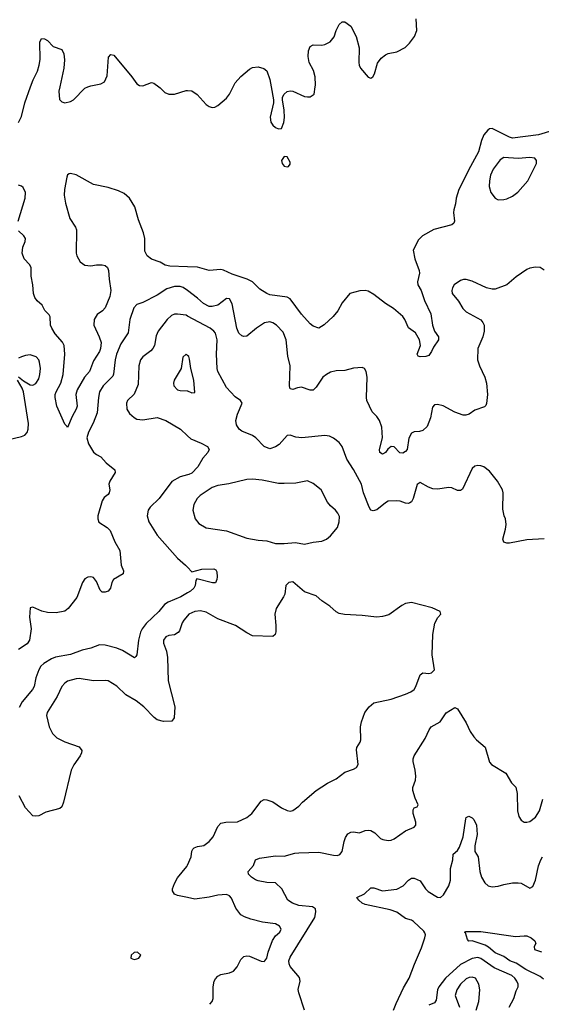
# Model space of a CAD drawing. Header units: inches. Extents: x 2134017 to 2292458, y 756222 to 916513.
# Tile 229 of 256: x 2198838 to 2202450, y 853650 to 860465. Entities that reach past the tile are written whole.
import ezdxf

# ---------------------------------------------------------------- set-up
doc = ezdxf.new("R2010")
doc.units = ezdxf.units.IN
doc.header["$MEASUREMENT"] = 0
for name, color, linetype in [('C1895', 7, 'Continuous'), ('C1896', 7, 'Continuous'), ('C2805', 7, 'Continuous'), ('C2806', 7, 'Continuous')]:
    doc.layers.add(name, color=color, linetype=linetype)

msp = doc.modelspace()

# ---------------------------------------------------------------- linework, layer by layer
at = {"layer": 'C1895', "color": 5}
for points, elevation in [([(2198830, 859754), (2198850, 859794), (2198872.8, 859890), (2198914.1, 860000)], 220), ([(2199115.2, 860000), (2199108.7, 859970), (2199112.7, 859912.7), (2199130, 859896.3), (2199150.6, 859890.6), (2199190, 859898.4), (2199210, 859910.5), (2199290, 859992.2), (2199311.1, 860000)], 220), ([(2199801.8, 860000), (2199810, 859994), (2199842, 859962), (2199870.3, 859950.3), (2199910, 859949.1), (2199990, 859974.9), (2200000, 859974.3)], 220), ([(2200000, 858754.7), (2199878.3, 858758.3), (2199846.4, 858766.4), (2199810, 858786.3), (2199750, 858807.6), (2199720.7, 858830), (2199704, 858864), (2199704.7, 858950), (2199696.4, 858990), (2199660.3, 859080.3), (2199635.1, 859170), (2199599.2, 859230), (2199561.3, 859261.3), (2199521.2, 859281.2), (2199450, 859303.8), (2199350, 859323.8), (2199230, 859390.6), (2199190, 859401.5), (2199181.7, 859398.3), (2199170, 859391.3), (2199165.4, 859374.6), (2199148.8, 859290), (2199145.5, 859250), (2199154.9, 859194.9), (2199184.4, 859090), (2199223.7, 859030), (2199231.1, 859011.1), (2199229.4, 858850), (2199234.4, 858830), (2199256.5, 858790), (2199290, 858766.6), (2199330, 858761.3), (2199370, 858768.3), (2199409.2, 858769.2), (2199430, 858763.1), (2199445.3, 858750), (2199453.6, 858730), (2199456.8, 858670), (2199470.2, 858589.8), (2199461.5, 858550), (2199429.2, 858470.8), (2199410.4, 858450), (2199374.6, 858425.4), (2199353.6, 858390), (2199351.4, 858350), (2199389, 858270), (2199401.3, 858230), (2199397.8, 858190), (2199390, 858167.8), (2199350, 858103.6), (2199320.8, 858030), (2199287.9, 857990), (2199236.3, 857903.7), (2199226.3, 857870), (2199235, 857790), (2199230.2, 857770), (2199202.1, 857717.9), (2199170, 857642), (2199167.8, 857650), (2199150, 857665.1), (2199095.1, 857790), (2199083.5, 857850), (2199083.5, 857870), (2199089.8, 857890), (2199123.7, 857950), (2199139.1, 858010), (2199151.4, 858150), (2199145.6, 858210), (2199133.6, 858233.6), (2199083, 858290), (2199060.3, 858330), (2199052, 858350), (2199049.6, 858409.6), (2199042.9, 858422.9), (2199012.1, 858452.1), (2198993.2, 858490), (2198958.7, 858518.7), (2198943.1, 858543.1), (2198934.7, 858570), (2198929.7, 858630), (2198916.8, 858690), (2198918, 858750), (2198905.8, 858770), (2198869.8, 858810), (2198854.3, 858850), (2198860.9, 858890), (2198876.2, 858930), (2198877.6, 858950), (2198866, 858970), (2198830, 859004.4)], 220), ([(2198828.7, 859070), (2198876.5, 859230), (2198877.3, 859270), (2198863.2, 859303.2), (2198850, 859313.5), (2198830, 859319.8)], 220), ([(2200000, 858590), (2199970, 858612), (2199950, 858617.4), (2199910, 858617.3), (2199857, 858603), (2199790, 858559.3), (2199690, 858508.3), (2199650, 858493.7), (2199627.9, 858470), (2199600.8, 858390), (2199590, 858298), (2199537.6, 858222.4), (2199509.2, 858150.8), (2199499.5, 858110), (2199488.7, 858011.3), (2199483.1, 857996.9), (2199416, 857930), (2199391, 857890), (2199382.7, 857850), (2199375.1, 857744.9), (2199347.6, 857672.4), (2199314, 857610), (2199303.2, 857570), (2199314.2, 857530), (2199350, 857472), (2199370, 857454.9), (2199399.7, 857439.7), (2199436.9, 857396.9), (2199498, 857350), (2199498.8, 857330), (2199461.3, 857270), (2199455.8, 857250), (2199462, 857210), (2199457.3, 857190), (2199450, 857179), (2199422, 857158), (2199410, 857135.3), (2199379.5, 857030), (2199379.5, 857010), (2199386.8, 856986.8), (2199443, 856950), (2199463.8, 856930), (2199498, 856850), (2199530.4, 856790), (2199540.4, 856690), (2199558, 856650), (2199555.5, 856630), (2199487.7, 856590), (2199475.5, 856570), (2199467.3, 856530), (2199450.3, 856509.7), (2199430, 856503.7), (2199410, 856502.7), (2199395.6, 856515.6), (2199370, 856576), (2199350, 856603.7), (2199330, 856609.6), (2199310, 856607.3), (2199290, 856595.6), (2199272.2, 856570), (2199234.4, 856465.6), (2199174.9, 856390), (2199150, 856371.6), (2199090, 856360.7), (2199030, 856362.4), (2198991.3, 856371.3), (2198930, 856399.3), (2198910, 856395.3), (2198905.2, 856330), (2198918.6, 856250), (2198905.2, 856170), (2198890, 856144.4), (2198830, 856106)], 240), ([(2200000, 858414), (2199990, 858419.4), (2199930, 858427.9), (2199910, 858426.6), (2199890, 858418.7), (2199858.5, 858390), (2199798, 858310), (2199783.5, 858276.5), (2199771.4, 858210), (2199760.2, 858190), (2199746.2, 858173.8), (2199690, 858131.1), (2199674.9, 858110), (2199663.6, 858070), (2199659.5, 857940.5), (2199630, 857874), (2199584.6, 857830), (2199578.5, 857810), (2199580.2, 857770), (2199598.9, 857738.9), (2199630, 857712), (2199650, 857701.1), (2199690, 857695.6), (2199790, 857711), (2199850, 857690.2), (2199950.4, 857630), (2200000, 857585.4)], 260), ([(2198830, 857993.4), (2198865, 857965), (2198910, 857938.9), (2198930, 857935.5), (2198950, 857946.5), (2198970, 857980.4), (2198978.4, 858010), (2198982.8, 858050), (2198975.6, 858095.6), (2198970, 858111.6), (2198951.4, 858131.4), (2198910, 858144.5), (2198878, 858142), (2198850, 858132.6), (2198830, 858122.6)], 240), ([(2200000, 858141.6), (2199990, 858149.2), (2199968.7, 858130), (2199955.8, 858050), (2199908.8, 857970), (2199903.7, 857950), (2199904.9, 857930), (2199930, 857904.2), (2199950, 857898.9), (2199997.3, 857897.3), (2200000, 857896.1)], 280), ([(2198744.1, 857555.9), (2198850, 857579.3), (2198873.3, 857590), (2198890, 857607.5), (2198898, 857630), (2198898.3, 857670), (2198864.2, 857890), (2198855.4, 857915.4), (2198823.9, 857970)], 240), ([(2200000, 857314.3), (2199950, 857301.5), (2199891.2, 857268.8), (2199804.9, 857150), (2199740.4, 857090), (2199728.5, 857070), (2199721.1, 857030), (2199731.7, 856990), (2199790, 856898), (2199930, 856737.1), (2199987.3, 856690), (2200000, 856676)], 260), ([(2200000, 856497.1), (2199954.9, 856470), (2199866.4, 856433.6), (2199841.5, 856418.5), (2199801.5, 856370), (2199713.2, 856286.8), (2199685, 856250), (2199673.9, 856226.1), (2199661.5, 856170), (2199650, 856069), (2199643.4, 856056.6), (2199632, 856048), (2199550, 856098.4), (2199510, 856114.6), (2199430, 856135.3), (2199390, 856139.2), (2199330, 856114.5), (2199270, 856100.7), (2199190, 856072), (2199086.6, 856053.4), (2199057.8, 856042.2), (2199004.4, 856010), (2198983.6, 855990), (2198970, 855964.5), (2198950.2, 855910), (2198937.6, 855850), (2198928, 855830), (2198856.1, 855743.9), (2198834.5, 855705.5)], 260), ([(2200000, 856338.5), (2199974.3, 856310), (2199962.7, 856290), (2199945.1, 856234.9), (2199936.5, 856223.5), (2199910, 856208), (2199870, 856202.4), (2199850, 856193.6), (2199834.4, 856170), (2199834, 856150), (2199853.5, 856093.5), (2199860.7, 856050), (2199866.5, 855890), (2199911.8, 855708.2), (2199907.7, 855632.3), (2199891, 855609), (2199833, 855607), (2199790, 855619.7), (2199770, 855634.7), (2199698.7, 855710), (2199644.2, 855750), (2199572.8, 855792.8), (2199510, 855851), (2199450, 855888.4), (2199430, 855892.1), (2199350.3, 855889.7), (2199250, 855905.1), (2199230, 855903.9), (2199170, 855885.7), (2199150, 855872.8), (2199128.9, 855850), (2199098.3, 855781.7), (2199028.8, 855670), (2199024.6, 855650), (2199043.1, 855570), (2199065.1, 855525.1), (2199095.1, 855495.1), (2199150, 855466.5), (2199250, 855433), (2199267.7, 855407.7), (2199266, 855390), (2199256.4, 855370), (2199213, 855307), (2199193.6, 855270), (2199141.8, 855050), (2199130, 855017), (2199115.2, 855004.8), (2199019.6, 854980.4), (2198970, 854955.6), (2198950, 854951.8), (2198930, 854954.5), (2198879.5, 855010), (2198833.5, 855093.5)], 280), ([(2200000, 854388.2), (2199930, 854402.9), (2199910, 854413.2), (2199895.1, 854435.1), (2199895.6, 854450), (2199910, 854487.3), (2199930, 854525.5), (2199995.8, 854604.2), (2200000, 854613.6)], 280)]:
    msp.add_lwpolyline(points, dxfattribs=dict(at, elevation=elevation))
at = {"layer": 'C1895', "color": 5, "elevation": 320}
msp.add_lwpolyline([(2199654, 854010), (2199630, 854009.4), (2199608.9, 853990), (2199608.7, 853970), (2199630, 853959.3), (2199650, 853963.8), (2199664, 853970), (2199676, 853990)], close=True, dxfattribs=at)
at = {"layer": 'C1896', "color": 5, "elevation": 220}
for points in [[(2198914.1, 860000), (2198932, 860048), (2198961.7, 860110), (2198973.7, 860150), (2198980.4, 860190), (2198978, 860310), (2198990, 860334.8), (2199010, 860333.4), (2199030, 860320.5), (2199070, 860280.5), (2199130, 860259.1), (2199144.9, 860230), (2199147.4, 860187.4), (2199143.6, 860130), (2199115.2, 860000)], [(2199311.1, 860000), (2199330, 860007), (2199399.7, 860020.3), (2199425.1, 860034.9), (2199443.3, 860076.7), (2199453.8, 860206.2), (2199470, 860224.9), (2199490, 860219.3), (2199615.3, 860070), (2199650, 860020.5), (2199668.7, 860008.7), (2199690, 860008.4), (2199750, 860030.4), (2199766.2, 860026.2), (2199801.8, 860000)]]:
    msp.add_lwpolyline(points, dxfattribs=at)
at = {"layer": 'C2805', "color": 5}
for points, elevation in [([(2200000, 859974.3), (2200030, 859972.4), (2200067.7, 859947.7), (2200130, 859879.1), (2200150, 859864), (2200170, 859857.3), (2200190, 859860.7), (2200210, 859870.7), (2200270, 859921.6), (2200291.1, 859950), (2200315.9, 860000)], 220), ([(2200579.1, 860000), (2200594.9, 859910), (2200594.4, 859890), (2200572.4, 859790), (2200576.4, 859756.4), (2200590, 859734.8), (2200610, 859718.8), (2200630, 859710.8), (2200650, 859711.3), (2200666, 859754), (2200671.9, 859788.1), (2200670, 859838), (2200656.9, 859910), (2200658.4, 859930), (2200670, 859950.8), (2200690, 859967.7), (2200710, 859972.4), (2200730, 859970.4), (2200810, 859934.6), (2200830, 859930.3), (2200850, 859930.4), (2200876.3, 859950), (2200884.7, 860000)], 220), ([(2202530, 859699.3), (2202430, 859668.5), (2202250, 859645.6), (2202230, 859651.3), (2202110, 859711.3), (2202090, 859708.7), (2202078.8, 859701.2), (2202051.5, 859668.5), (2202035.9, 859630), (2202014.3, 859550), (2201958.9, 859450), (2201879.2, 859290), (2201860.7, 859230), (2201856.2, 859190), (2201844.9, 859150), (2201842.4, 859130), (2201849.1, 859070.9), (2201843.6, 859056.4), (2201830, 859045.3), (2201706.1, 859013.9), (2201627.3, 858970), (2201599.2, 858940.8), (2201563.1, 858870), (2201574, 858810), (2201604, 858730), (2201606.3, 858710), (2201591.6, 858650), (2201594.6, 858630), (2201616.9, 858590), (2201641, 858521), (2201684.2, 858430), (2201696.5, 858350), (2201709.1, 858310), (2201738.4, 858270), (2201738.4, 858250), (2201702.6, 858197.4), (2201690, 858169.4), (2201670, 858142), (2201650, 858134.5), (2201610, 858132.3), (2201596.5, 858136.5), (2201589.6, 858150), (2201613.3, 858210), (2201606.6, 858250), (2201578.7, 858298.7), (2201530, 858332.3), (2201504.8, 858390), (2201490.7, 858410.7), (2201426.2, 858466.2), (2201370, 858499.8), (2201290, 858562.4), (2201250, 858586.2), (2201230, 858591.7), (2201192.4, 858587.6), (2201122.8, 858570), (2201070, 858505.2), (2201040.5, 858450), (2201008.8, 858411.2), (2200946.9, 858353.1), (2200910, 858329.5), (2200870, 858342.9), (2200850, 858359.5), (2200790, 858426), (2200710, 858533), (2200690, 858544), (2200570, 858561.7), (2200550, 858569.7), (2200500.3, 858600.3), (2200449.8, 858649.8), (2200412.3, 858670), (2200310, 858703.5), (2200250, 858732), (2200230, 858735.3), (2200150, 858729), (2200070, 858752.7), (2200000, 858754.7)], 220), ([(2202470, 858732), (2202442, 858750), (2202408.8, 858751.2), (2202370, 858744.2), (2202350, 858735.1), (2202275.3, 858684.7), (2202210, 858629.6), (2202130, 858600.7), (2202110, 858599.6), (2202070.6, 858609.4), (2201970, 858656.3), (2201930, 858668), (2201910, 858667.8), (2201890, 858660.5), (2201846.7, 858630), (2201833.7, 858610), (2201829, 858591), (2201833.4, 858570), (2201876.4, 858516.4), (2201907.3, 858467.3), (2201930, 858443.1), (2202030, 858387.2), (2202044.9, 858370), (2202053.4, 858350), (2202053.8, 858310), (2202044.4, 858270), (2202010.4, 858190), (2202008, 858110), (2202020.5, 858070), (2202059.5, 857990), (2202070.3, 857950), (2202076.4, 857870), (2202070, 857808), (2202065.8, 857794.2), (2202055.3, 857784.7), (2201990, 857762.9), (2201950, 857735.6), (2201927.9, 857727.9), (2201908.2, 857728.2), (2201850, 857749.4), (2201770, 857792), (2201730, 857802.7), (2201710, 857799), (2201697.3, 857782.7), (2201683, 857710), (2201658.8, 857650), (2201630, 857620.9), (2201605.8, 857614.2), (2201570, 857612.3), (2201550, 857602.7), (2201531.8, 857568.2), (2201521.1, 857490), (2201510, 857475.6), (2201490, 857464), (2201470, 857467.6), (2201430, 857509.7), (2201410, 857511), (2201387.1, 857492.9), (2201370, 857469.8), (2201350, 857457.7), (2201331.6, 857470), (2201330, 857491), (2201349, 857570), (2201344.9, 857644.9), (2201329.5, 857690), (2201310, 857719.3), (2201279.3, 857750), (2201242, 857830), (2201238.4, 857850), (2201243.5, 857990), (2201236.9, 858030), (2201226, 858050), (2201210, 858058.7), (2201150, 858053.8), (2201090, 858037.4), (2201030, 858035.1), (2200990, 858025.1), (2200961.3, 858010), (2200936, 857990), (2200890, 857922.7), (2200870, 857902), (2200850, 857900.7), (2200790, 857921.3), (2200762.3, 857917.7), (2200730, 857906), (2200710, 857909.4), (2200705.1, 857930), (2200709.8, 858070), (2200695.1, 858135.1), (2200684.1, 858250), (2200661.4, 858301.4), (2200615.4, 858350), (2200590, 858366.6), (2200570, 858372.9), (2200534.1, 858365.9), (2200477.4, 858330), (2200410, 858275.1), (2200390, 858271.6), (2200376.1, 858276.1), (2200355.9, 858295.9), (2200341.2, 858330), (2200310, 858499.3), (2200290, 858533), (2200270, 858535.8), (2200210, 858488.8), (2200170, 858478.9), (2200150, 858480.3), (2200110, 858500.8), (2200070, 858538.7), (2200000, 858590)], 240), ([(2202470, 856872.7), (2202350, 856864.5), (2202230, 856841.3), (2202210, 856842), (2202189.6, 856849.6), (2202182, 856870), (2202201.7, 856938.3), (2202205.6, 856970), (2202200.7, 857010), (2202191.3, 857031.3), (2202183.3, 857076.7), (2202185.1, 857190), (2202180.7, 857210), (2202145.6, 857270), (2202090, 857339.5), (2202051, 857371), (2202030, 857376.2), (2202010, 857378.4), (2201990, 857374), (2201970, 857359.3), (2201904.1, 857215.9), (2201890, 857206), (2201870, 857207), (2201830, 857224.2), (2201810, 857226.3), (2201730, 857214.8), (2201698, 857218), (2201668.6, 857228.6), (2201610, 857261.2), (2201590, 857248.7), (2201562.7, 857150), (2201551.1, 857128.9), (2201539, 857121), (2201530, 857116.9), (2201510, 857118.3), (2201472.5, 857132.5), (2201444.2, 857135.8), (2201390, 857132.8), (2201370, 857122), (2201310, 857071.6), (2201284.6, 857064.6), (2201270, 857069.6), (2201256.9, 857090), (2201218.8, 857190), (2201204.8, 857250), (2201150, 857352), (2201104.2, 857424.2), (2201071.1, 857510), (2201050, 857538.9), (2201010, 857569.7), (2200982, 857582), (2200950, 857586.9), (2200791, 857571), (2200750, 857575.1), (2200710, 857589.6), (2200690, 857587.3), (2200634.6, 857525.4), (2200610, 857508.6), (2200570, 857495.6), (2200529.9, 857509.9), (2200473.3, 857570), (2200450, 857587.1), (2200376, 857616), (2200357.3, 857630), (2200340, 857660), (2200335.3, 857690), (2200346.2, 857733.8), (2200379.5, 857810), (2200366.6, 857830), (2200330, 857854), (2200270, 857919.7), (2200211.1, 858030), (2200206, 858050), (2200200.2, 858150), (2200204.4, 858250), (2200194.3, 858294.3), (2200183.1, 858310), (2200156.9, 858330), (2200000, 858414)], 260), ([(2200000, 857896.1), (2200030, 857882.8), (2200050, 857884.7), (2200043.1, 857970), (2200022.3, 858050), (2200014.9, 858114.9), (2200010, 858134), (2200000, 858141.6)], 280), ([(2200000, 857585.4), (2200023.9, 857563.9), (2200094.3, 857534.3), (2200138.8, 857510), (2200150.5, 857490.5), (2200140.5, 857470), (2200105.3, 857430), (2200071.7, 857370), (2200030, 857326.9), (2200010, 857316.9), (2200000, 857314.3)], 260), ([(2200000, 856676), (2200030, 856642.8), (2200098.2, 856661.8), (2200183.4, 856663.4), (2200196.9, 856656.9), (2200203.1, 856643.1), (2200204.9, 856610), (2200203.8, 856590), (2200193.8, 856566.2), (2200173.4, 856566.6), (2200065.5, 856594.5), (2200056.7, 856583.3), (2200052.9, 856550), (2200043.2, 856530), (2200021.5, 856510), (2200000, 856497.1)], 260), ([(2200000, 854613.6), (2200025.1, 854670), (2200029.7, 854710), (2200036.8, 854723.2), (2200047, 854733), (2200070, 854742.3), (2200112.7, 854750), (2200150, 854777.1), (2200178.7, 854810), (2200210, 854880.7), (2200230, 854903), (2200266, 854910), (2200346.5, 854913.5), (2200410, 854943.1), (2200446.3, 854970), (2200510, 855056.3), (2200530, 855068), (2200550, 855066), (2200590, 855052.4), (2200650.7, 855010), (2200690, 854990.4), (2200710, 854986), (2200729.6, 854990.4), (2200770, 855021.6), (2200796.2, 855050), (2200890, 855130.3), (2200970, 855181.7), (2201028.9, 855211.1), (2201090, 855255.8), (2201150, 855277.1), (2201169.3, 855290), (2201180.7, 855310), (2201169.7, 855410.3), (2201173, 855427), (2201194.9, 855465.1), (2201199.1, 855480.9), (2201198.7, 855570), (2201204.2, 855604.2), (2201228.3, 855670), (2201256.9, 855710), (2201290, 855737.4), (2201410, 855762.3), (2201510, 855796.1), (2201546.8, 855813.2), (2201568.2, 855830), (2201581.7, 855850), (2201610, 855930.8), (2201630, 855944.9), (2201670, 855939.3), (2201690, 855943.8), (2201710, 855966), (2201694.5, 856070), (2201698.3, 856210), (2201712.5, 856287.5), (2201733.3, 856326.7), (2201753.2, 856350), (2201748.7, 856370), (2201694.5, 856394.5), (2201550, 856432.3), (2201510, 856424.5), (2201482.8, 856410), (2201393.3, 856346.7), (2201350, 856334), (2201309.7, 856329.7), (2201210, 856341.3), (2201087.9, 856347.9), (2201050, 856356.2), (2201030, 856367), (2200984.9, 856404.9), (2200930, 856442), (2200890, 856478.4), (2200810, 856506), (2200730, 856575.3), (2200702, 856570), (2200681, 856550), (2200673, 856490), (2200665.3, 856470), (2200614, 856390), (2200604.6, 856350), (2200612.6, 856272.6), (2200611, 856229), (2200607, 856210), (2200590, 856195.4), (2200450, 856200.5), (2200410, 856220.3), (2200332.3, 856272.3), (2200210, 856318.4), (2200130, 856364.8), (2200090, 856373.3), (2200050, 856368.7), (2200010.2, 856349.8), (2200000, 856338.5)], 280), ([(2200809, 853609), (2200769.7, 853730), (2200766.5, 853753.5), (2200779.3, 853810), (2200776.5, 853836.5), (2200710, 853912.7), (2200703.1, 853930), (2200702.3, 853950), (2200710, 853977.1), (2200882, 854250), (2200888.2, 854290), (2200887.3, 854310), (2200864.8, 854324.8), (2200770, 854335), (2200727.1, 854350), (2200694, 854370), (2200652.5, 854450), (2200610, 854489.8), (2200550, 854493.8), (2200490, 854504.2), (2200470, 854511.2), (2200444.2, 854530), (2200421.6, 854550), (2200419.6, 854570), (2200457.4, 854610), (2200471.1, 854648.9), (2200498, 854662), (2200610, 854676.6), (2200670, 854675.8), (2200744, 854696), (2200770, 854698.5), (2200910, 854702), (2201010, 854681.7), (2201038.9, 854681.1), (2201053.5, 854686.5), (2201070, 854707.3), (2201083.8, 854776.2), (2201094.6, 854805.4), (2201110, 854830.5), (2201130, 854840.4), (2201150, 854843.1), (2201190, 854835.8), (2201230, 854852), (2201250, 854855.3), (2201270, 854852.2), (2201296.5, 854836.5), (2201337.1, 854797.1), (2201352, 854790), (2201390, 854784.4), (2201410, 854786.7), (2201430, 854796.5), (2201509, 854851), (2201570, 854875.8), (2201581.1, 854890), (2201580.4, 854910), (2201561.5, 854970), (2201563, 854997), (2201569.6, 855010.4), (2201590, 855018), (2201597.2, 855030), (2201576.3, 855076.3), (2201560.7, 855130), (2201560.7, 855150), (2201577.7, 855202.3), (2201581.6, 855230), (2201576.9, 855270), (2201561.6, 855330), (2201561.6, 855350), (2201569.6, 855370), (2201645.6, 855490), (2201672, 855550), (2201686.6, 855570), (2201750, 855604.9), (2201790, 855667.3), (2201850, 855704.7), (2201870, 855696), (2201930, 855598.3), (2201958.1, 855538.1), (2201982.4, 855502.4), (2202000.4, 855480.4), (2202061.3, 855430), (2202090, 855324.9), (2202104.9, 855310), (2202204.9, 855250), (2202242.6, 855182.6), (2202272.1, 855152.1), (2202283.1, 855110), (2202285.3, 854990), (2202294.9, 854950), (2202310, 854924), (2202330, 854910.6), (2202350, 854910.4), (2202370, 854916.4), (2202410, 854946.4), (2202436.9, 854990), (2202461.1, 855070)], 260), ([(2201426.4, 853610), (2201443.8, 853656.2), (2201495.4, 853764.6), (2201534.5, 853830), (2201571.1, 853928.9), (2201619.8, 854040.2), (2201643.7, 854110), (2201647, 854130), (2201644, 854144), (2201636.7, 854156.7), (2201563.7, 854223.7), (2201550, 854232.1), (2201510, 854243.7), (2201450, 854288.7), (2201403.3, 854303.3), (2201230, 854340.3), (2201208.2, 854350), (2201185.1, 854370), (2201173.2, 854390), (2201224.4, 854415.6), (2201270, 854455.8), (2201290, 854455.6), (2201350, 854434.9), (2201450, 854446.4), (2201494, 854470), (2201530, 854510.4), (2201550, 854522.4), (2201570, 854523.1), (2201610, 854505.5), (2201647.4, 854450), (2201667, 854430), (2201730, 854392), (2201750.7, 854389.3), (2201772.5, 854407.5), (2201809.8, 854470), (2201820.4, 854510), (2201821.7, 854590), (2201837.7, 854650), (2201839.5, 854690), (2201870, 854714), (2201883.2, 854736.8), (2201907.4, 854810), (2201926.5, 854933.5), (2201930, 854942.8), (2201947.2, 854952.8), (2201970, 854941.6), (2201981.6, 854930), (2202000.3, 854890), (2202005.5, 854825.5), (2201990, 854748), (2201988.4, 854708.4), (2202011.5, 854671.5), (2202023.2, 854570), (2202035.2, 854530), (2202058, 854490), (2202082, 854470), (2202110, 854462.6), (2202150, 854467), (2202190, 854479.5), (2202249.7, 854490.3), (2202290.4, 854490.4), (2202310, 854487.7), (2202370, 854454.8), (2202390, 854466), (2202409.7, 854510.3), (2202431, 854609), (2202446, 854650), (2202458.4, 854670)], 240), ([(2200153.7, 853650), (2200170.5, 853669.5), (2200177.8, 853690), (2200177.3, 853770), (2200184.8, 853810), (2200193.3, 853826.7), (2200210, 853845.3), (2200230, 853856), (2200291.9, 853868.1), (2200319.6, 853880.4), (2200343.1, 853910), (2200370, 853960.4), (2200390, 853981.1), (2200410, 853985.2), (2200430, 853982.7), (2200510, 853948.7), (2200530, 853946), (2200536, 853950), (2200549.7, 853970.3), (2200558, 854010), (2200587.5, 854092.5), (2200610, 854124.9), (2200639, 854150), (2200649, 854170), (2200637.2, 854190), (2200610, 854206), (2200518.9, 854218.9), (2200438.6, 854238.6), (2200394.8, 854254.8), (2200370, 854269.2), (2200335.6, 854315.6), (2200304, 854384), (2200290, 854400.9), (2200270, 854409.5), (2200210, 854406), (2200149, 854391), (2200050, 854377.7), (2200000, 854388.2)], 280), ([(2202464.3, 853824.3), (2202442.3, 853842.3), (2202342.4, 853890), (2202274.4, 853934.4), (2202231.3, 853950), (2202190, 853979.8), (2202130, 854006), (2202084.8, 854044.8), (2202059.8, 854059.8), (2201970.3, 854089.7), (2201947.3, 854087.3), (2201937.5, 854097.5), (2201924.7, 854144.7), (2201918, 854150), (2201927, 854153), (2202030, 854154.9), (2202270, 854118.4), (2202330, 854124.9), (2202350, 854123), (2202378.8, 854110), (2202404.9, 854090), (2202410.6, 854070), (2202400.5, 854050), (2202403, 854030), (2202450, 854013.4)], 220), ([(2202226.2, 853630), (2202259.3, 853690), (2202275.7, 853744.3), (2202288.2, 853770), (2202289.7, 853790), (2202281, 853810), (2202267.3, 853830), (2202244.4, 853850), (2202122, 853902), (2202030, 853966.6), (2202010, 853973.1), (2201970, 853967.9), (2201890, 853925.1), (2201786.1, 853830), (2201740.4, 853770), (2201730.1, 853750), (2201720.5, 853679.5), (2201710, 853660.3), (2201670, 853644.1)], 240), ([(2201997.6, 853610), (2202016.3, 853670), (2202023.6, 853750), (2202016.2, 853790), (2201993.3, 853830), (2201970, 853838.5), (2201950, 853836.1), (2201930, 853825.3), (2201890.2, 853790), (2201864.7, 853750), (2201853.4, 853710), (2201883.1, 853630)], 260)]:
    msp.add_lwpolyline(points, dxfattribs=dict(at, elevation=elevation))
for points, elevation in [([(2200670, 859519), (2200650.8, 859490), (2200654.8, 859470), (2200670, 859451), (2200690, 859446), (2200699, 859450), (2200710, 859464.7), (2200710, 859478), (2200690, 859515.3)], 220), ([(2202370, 859512.4), (2202290, 859505.5), (2202190, 859512), (2202163.8, 859496.2), (2202116.1, 859430), (2202097.2, 859390), (2202090.2, 859350), (2202089, 859310), (2202099.5, 859270), (2202129, 859229), (2202150, 859219.3), (2202190, 859219.5), (2202210, 859224.9), (2202250, 859243.1), (2202287.7, 859272.3), (2202355.1, 859350), (2202415.1, 859470), (2202417, 859490), (2202405.6, 859505.6)], 240), ([(2200450, 857285), (2200410, 857283.5), (2200287.2, 857252.8), (2200210, 857240.2), (2200170, 857227), (2200088.2, 857171.8), (2200067, 857150), (2200044.8, 857110), (2200038, 857070), (2200053.2, 857010), (2200077.7, 856977.7), (2200130, 856947.2), (2200270, 856927.9), (2200410, 856876.5), (2200490, 856862.7), (2200550, 856859), (2200610, 856839.5), (2200670, 856839.1), (2200747.1, 856847.1), (2200810, 856834.9), (2200870, 856848.5), (2200930, 856855.3), (2200962.7, 856870), (2200990, 856892.7), (2201037.4, 856950), (2201051.1, 856990), (2201052.9, 857027.1), (2201041.6, 857050), (2201024.7, 857070), (2200990, 857100.4), (2200970, 857124.7), (2200925.4, 857210), (2200870, 857254.3), (2200830, 857272.6), (2200750, 857257.7), (2200670, 857254), (2200630, 857255.1), (2200517.6, 857277.6)], 280)]:
    msp.add_lwpolyline(points, close=True, dxfattribs=dict(at, elevation=elevation))
at = {"layer": 'C2806', "color": 5, "elevation": 220}
for points in [[(2200884.7, 860000), (2200886.9, 860013.1), (2200884.2, 860070), (2200872.4, 860112.4), (2200843.1, 860170), (2200836.4, 860210), (2200837.7, 860250), (2200850, 860280.5), (2200870, 860292.2), (2200930, 860288.8), (2200950, 860292.4), (2200988.5, 860311.5), (2201014.5, 860345.5), (2201030, 860391.3), (2201050, 860431.3), (2201070, 860451), (2201090, 860450.8), (2201130, 860421), (2201168.7, 860348.7), (2201188.5, 860270), (2201186.4, 860170), (2201188.4, 860150), (2201197.1, 860130), (2201250, 860067.7), (2201270, 860060.7), (2201284, 860070), (2201294.5, 860090), (2201315.6, 860164.4), (2201340.7, 860199.3), (2201370, 860221.6), (2201390, 860230.4), (2201450, 860241.6), (2201506.5, 860273.5), (2201536.6, 860303.4), (2201571.4, 860348.6), (2201586.6, 860390), (2201582.7, 860470)], [(2200315.9, 860000), (2200330, 860028.4), (2200370, 860072), (2200430, 860123.8), (2200450, 860134.9), (2200490, 860139.1), (2200527.9, 860127.9), (2200550, 860110.8), (2200570, 860052), (2200579.1, 860000)]]:
    msp.add_lwpolyline(points, dxfattribs=at)

doc.saveas('drawing.dxf')
